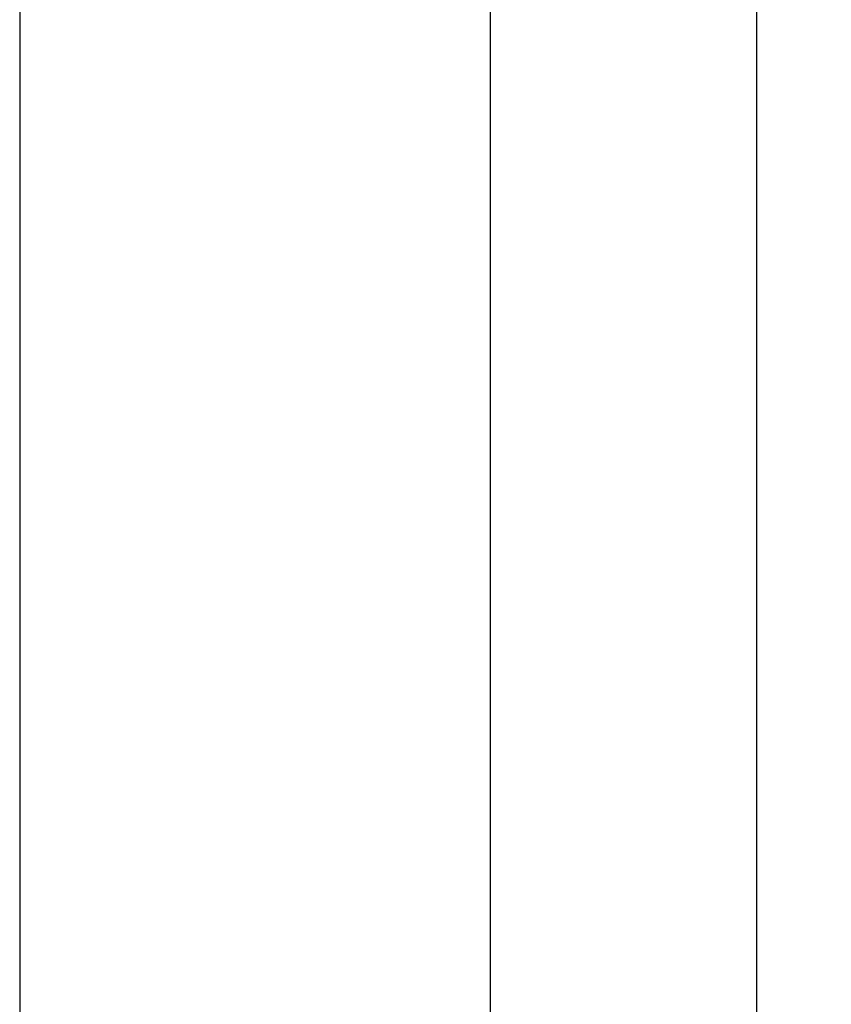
# Model space of a CAD drawing. Extents: x -595 to 1231, y -1825 to 101.
# Tile 62 of 64: x 91.73 to 96.3, y 44.26 to 49.8. Entities that reach past the tile are written whole.
import ezdxf

# ---------------------------------------------------------------- set-up
doc = ezdxf.new("R2010")
doc.units = 0
doc.header["$MEASUREMENT"] = 0
doc.header["$PDMODE"] = 2
doc.layers.get('DEFPOINTS').update_dxf_attribs({"linetype": 'CONTINUOUS'})
doc.layers.add('layer 1', color=7, linetype='CONTINUOUS')
doc.styles.add('DIM-7', font='SIMPLEX.shx', dxfattribs={"width": 0.7, "bigfont": 'chineset.shx'})
doc.dimstyles.new('CNS', dxfattribs={"dimtxt": 3.5, "dimasz": 2.5, "dimexe": 1, "dimexo": 1.5, "dimgap": 0.09, "dimtad": 0, "dimdsep": 46, "dimtxsty": 'DIM-7', "dimcen": 0.09, "dimclrd": 1, "dimclre": 1, "dimclrt": 4, "dimadec": 0, "dimazin": 0, "dimtfac": 1, "dimtix": 1, "dimtmove": 2, "dimatfit": 3, "dimfxl": 1, "dimtvp": 0.971429, "dimtolj": 1, "dimarcsym": 0})

# ---------------------------------------------------------------- blocks, each defined once
blk = doc.blocks.new('*D6')
at = {"layer": 'DEFPOINTS', "color": 0, "transparency": 16777216}
for p in [(94.876, 61.7911), (110.6066, 61.7911), (94.876, 14.7911)]:
    blk.add_point(p, dxfattribs=at)
at = {"layer": 'layer 1', "lineweight": -2, "transparency": 16777216}
for p, q in [((96.376, 61.7911), (111.6066, 61.7911)), ((110.6066, 17.2911), (110.6066, 59.2911)), ((96.376, 14.7911), (111.6066, 14.7911))]:
    blk.add_line(p, q, dxfattribs=at)
at = {"layer": 'layer 1', "transparency": 16777216}
for points in [[(110.1899, 59.2911), (111.0233, 59.2911), (110.6066, 61.7911)], [(110.1899, 17.2911), (111.0233, 17.2911), (110.6066, 14.7911)]]:
    blk.add_solid(points, dxfattribs=at)
at = {"layer": 'layer 1', "transparency": 16777216, "insert": (108.0566, 38.2911), "char_height": 3.5, "attachment_point": 5, "rotation": 90, "style": 'DIM-7'}
blk.add_mtext('\\A1;%%C47', dxfattribs=at)

msp = doc.modelspace()

# ---------------------------------------------------------------- linework, layer by layer
at = {"layer": 'layer 1', "linetype": 'Continuous'}
msp.add_line((95.876, 60.7911), (95.876, 15.7911), dxfattribs=at)
at = {"layer": 'layer 1', "ltscale": 5}
for p, q in [((91.726, 59.2911), (91.726, 17.2911)), ((94.376, 59.2911), (94.376, 17.2911))]:
    msp.add_line(p, q, dxfattribs=at)

# ---------------------------------------------------------------- dimensions: what is measured, and where the dimension line sits
at = {"layer": 'layer 1'}
dim = msp.add_linear_dim(base=(110.6066, 61.7911), p1=(94.876, 14.7911), p2=(94.876, 61.7911), angle=90, text='%%C<>', dimstyle='CNS', override={"dimgap": 0.8, "dimtad": 1, "dimclrd": 256, "dimclre": 256, "dimclrt": 256, "dimadec": 2, "dimazin": 2, "dimtmove": 1, "dimatfit": 0}, dxfattribs=at)
dim.commit()
dim.dimension.update_dxf_attribs({"geometry": '*D6', "text_midpoint": (108.0566, 38.2911)})

doc.saveas('drawing.dxf')
